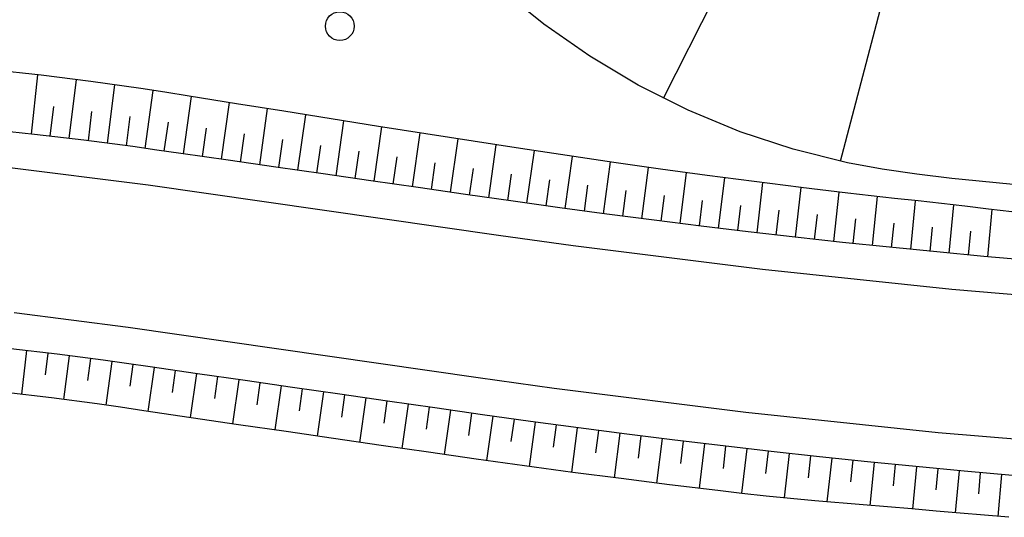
# Model space of a CAD drawing. Extents: x 0 to 1135, y 0 to 594.
# Tile 83 of 153: x 868 to 888, y 217 to 227. Entities that reach past the tile are written whole.
import ezdxf

# ---------------------------------------------------------------- set-up
doc = ezdxf.new("R2010")
doc.units = 0
doc.header["$LTSCALE"] = 2
doc.header["$MEASUREMENT"] = 0
doc.layers.add('Regenrückhaltebecken', color=15, linetype='CONTINUOUS')
doc.layers.add('Wege', color=15, linetype='CONTINUOUS')

msp = doc.modelspace()

# ---------------------------------------------------------------- linework, layer by layer
at = {"layer": 'Regenrückhaltebecken', "linetype": 'Continuous'}
for p, q in [((884.954, 224.229), (887.459, 233.81)), ((884.954, 224.229), (887.459, 233.81)), ((881.264, 225.543), (883.536, 230.035)), ((881.264, 225.543), (883.536, 230.035))]:
    msp.add_line(p, q, dxfattribs=at)
msp.add_lwpolyline([(888.77, 223.723), (888.272, 223.772), (887.774, 223.821), (887.276, 223.871), (886.547, 223.957), (885.82, 224.063), (885.098, 224.198), (883.969, 224.479), (882.863, 224.845), (881.782, 225.293), (880.737, 225.819), (879.729, 226.42), (878.767, 227.092), (877.855, 227.833), (876.999, 228.639), (876.204, 229.505)], dxfattribs=at)
msp.add_lwpolyline([(888.77, 223.723), (888.272, 223.772), (887.774, 223.821), (887.276, 223.871), (886.547, 223.957), (885.82, 224.063), (885.098, 224.198), (883.969, 224.479), (882.863, 224.845), (881.782, 225.293), (880.737, 225.819), (879.729, 226.42), (878.767, 227.092), (877.855, 227.833), (876.999, 228.639), (876.204, 229.505)], dxfattribs=at)
msp.add_circle((874.516, 227.048), 0.3, dxfattribs=at)
msp.add_circle((874.516, 227.048), 0.3, dxfattribs=at)
at = {"layer": 'Wege', "linetype": 'Continuous'}
for p, q in [((868.086, 224.796), (868.22, 226.032)), ((868.086, 224.796), (868.22, 226.032)), ((868.876, 224.704), (869.027, 225.935)), ((868.876, 224.704), (869.027, 225.935)), ((869.671, 224.605), (869.827, 225.826)), ((869.671, 224.605), (869.827, 225.826)), ((870.461, 224.497), (870.628, 225.706)), ((870.461, 224.497), (870.628, 225.706)), ((871.255, 224.383), (871.424, 225.58)), ((871.255, 224.383), (871.424, 225.58)), ((872.051, 224.269), (872.218, 225.453)), ((872.051, 224.269), (872.218, 225.453)), ((868.48, 224.751), (868.552, 225.368)), ((868.48, 224.751), (868.552, 225.368)), ((869.274, 224.656), (869.35, 225.269)), ((869.274, 224.656), (869.35, 225.269)), ((872.847, 224.154), (873.012, 225.326)), ((872.847, 224.154), (873.012, 225.326)), ((873.642, 224.04), (873.806, 225.199)), ((873.642, 224.04), (873.806, 225.199)), ((870.066, 224.552), (870.147, 225.16)), ((870.066, 224.552), (870.147, 225.16)), ((870.857, 224.441), (870.942, 225.042)), ((870.857, 224.441), (870.942, 225.042)), ((874.438, 223.925), (874.6, 225.072)), ((874.438, 223.925), (874.6, 225.072)), ((868.154, 224.788), (867.129, 224.895)), ((868.154, 224.788), (867.129, 224.895)), ((869.177, 224.668), (868.154, 224.788)), ((869.177, 224.668), (868.154, 224.788)), ((871.653, 224.326), (871.737, 224.921)), ((871.653, 224.326), (871.737, 224.921)), ((872.449, 224.211), (872.532, 224.801)), ((872.449, 224.211), (872.532, 224.801)), ((875.234, 223.811), (875.394, 224.946)), ((875.234, 223.811), (875.394, 224.946)), ((876.03, 223.696), (876.189, 224.82)), ((876.03, 223.696), (876.189, 224.82)), ((870.198, 224.534), (869.177, 224.668)), ((870.198, 224.534), (869.177, 224.668)), ((873.244, 224.097), (873.327, 224.68)), ((873.244, 224.097), (873.327, 224.68)), ((876.826, 223.582), (876.983, 224.696)), ((876.826, 223.582), (876.983, 224.696)), ((877.621, 223.467), (877.778, 224.573)), ((877.621, 223.467), (877.778, 224.573)), ((870.699, 224.463), (870.198, 224.534)), ((870.699, 224.463), (870.198, 224.534)), ((871.201, 224.391), (870.699, 224.463)), ((871.201, 224.391), (870.699, 224.463)), ((872.191, 224.249), (871.201, 224.391)), ((872.191, 224.249), (871.201, 224.391)), ((874.04, 223.982), (874.122, 224.559)), ((874.04, 223.982), (874.122, 224.559)), ((874.836, 223.868), (874.917, 224.438)), ((874.836, 223.868), (874.917, 224.438)), ((878.417, 223.353), (878.572, 224.45)), ((878.417, 223.353), (878.572, 224.45)), ((873.18, 224.106), (872.191, 224.249)), ((873.18, 224.106), (872.191, 224.249)), ((875.632, 223.753), (875.712, 224.318)), ((875.632, 223.753), (875.712, 224.318)), ((876.428, 223.639), (876.507, 224.198)), ((876.428, 223.639), (876.507, 224.198)), ((879.217, 223.242), (879.364, 224.33)), ((879.217, 223.242), (879.364, 224.33)), ((880.015, 223.134), (880.158, 224.214)), ((880.015, 223.134), (880.158, 224.214)), ((870.521, 223.731), (867.524, 224.102)), ((870.521, 223.731), (867.524, 224.102)), ((874.17, 223.964), (873.18, 224.106)), ((874.17, 223.964), (873.18, 224.106)), ((875.16, 223.821), (874.17, 223.964)), ((875.16, 223.821), (874.17, 223.964)), ((877.223, 223.524), (877.302, 224.08)), ((877.223, 223.524), (877.302, 224.08)), ((878.019, 223.41), (878.097, 223.961)), ((878.019, 223.41), (878.097, 223.961)), ((880.814, 223.03), (880.952, 224.101)), ((880.814, 223.03), (880.952, 224.101)), ((881.615, 222.928), (881.746, 223.992)), ((881.615, 222.928), (881.746, 223.992)), ((876.15, 223.679), (875.16, 223.821)), ((876.15, 223.679), (875.16, 223.821)), ((878.817, 223.297), (878.893, 223.844)), ((878.817, 223.297), (878.893, 223.844)), ((882.413, 222.831), (882.543, 223.885)), ((882.413, 222.831), (882.543, 223.885)), ((883.214, 222.735), (883.337, 223.782)), ((883.214, 222.735), (883.337, 223.782)), ((877.823, 222.68), (870.521, 223.731)), ((877.823, 222.68), (870.521, 223.731)), ((877.14, 223.536), (876.15, 223.679)), ((877.14, 223.536), (876.15, 223.679)), ((879.617, 223.187), (879.688, 223.73)), ((879.617, 223.187), (879.688, 223.73)), ((880.414, 223.082), (880.485, 223.619)), ((880.414, 223.082), (880.485, 223.619)), ((884.014, 222.643), (884.133, 223.682)), ((884.014, 222.643), (884.133, 223.682)), ((884.815, 222.555), (884.93, 223.586)), ((884.815, 222.555), (884.93, 223.586)), ((878.127, 223.394), (877.14, 223.536)), ((878.127, 223.394), (877.14, 223.536)), ((879.106, 223.257), (878.127, 223.394)), ((879.106, 223.257), (878.127, 223.394)), ((881.214, 222.979), (881.282, 223.512)), ((881.214, 222.979), (881.282, 223.512)), ((882.014, 222.879), (882.079, 223.408)), ((882.014, 222.879), (882.079, 223.408)), ((885.619, 222.47), (885.724, 223.494)), ((885.619, 222.47), (885.724, 223.494)), ((886.422, 222.388), (886.52, 223.406)), ((886.422, 222.388), (886.52, 223.406)), ((880.086, 223.125), (879.106, 223.257)), ((880.086, 223.125), (879.106, 223.257)), ((882.813, 222.782), (882.877, 223.308)), ((882.813, 222.782), (882.877, 223.308)), ((883.615, 222.689), (883.675, 223.21)), ((883.615, 222.689), (883.675, 223.21)), ((887.223, 222.31), (887.319, 223.317)), ((887.223, 222.31), (887.319, 223.317)), ((888.026, 222.234), (888.114, 223.223)), ((888.026, 222.234), (888.114, 223.223)), ((881.067, 222.997), (880.086, 223.125)), ((881.067, 222.997), (880.086, 223.125)), ((882.048, 222.874), (881.067, 222.997)), ((882.048, 222.874), (881.067, 222.997)), ((884.414, 222.599), (884.473, 223.117)), ((884.414, 222.599), (884.473, 223.117)), ((885.217, 222.512), (885.272, 223.026)), ((885.217, 222.512), (885.272, 223.026)), ((886.021, 222.428), (886.071, 222.939)), ((886.021, 222.428), (886.071, 222.939)), ((883.03, 222.757), (882.048, 222.874)), ((883.03, 222.757), (882.048, 222.874)), ((884.012, 222.644), (883.03, 222.757)), ((884.012, 222.644), (883.03, 222.757)), ((886.822, 222.348), (886.871, 222.855)), ((886.822, 222.348), (886.871, 222.855)), ((887.624, 222.272), (887.67, 222.771)), ((887.624, 222.272), (887.67, 222.771)), ((879.383, 222.462), (877.823, 222.68)), ((879.383, 222.462), (877.823, 222.68)), ((884.995, 222.536), (884.012, 222.644)), ((884.995, 222.536), (884.012, 222.644)), ((885.978, 222.433), (884.995, 222.536)), ((885.978, 222.433), (884.995, 222.536)), ((883.327, 221.967), (879.383, 222.462)), ((883.327, 221.967), (879.383, 222.462)), ((886.962, 222.335), (885.978, 222.433)), ((886.962, 222.335), (885.978, 222.433)), ((887.946, 222.241), (886.962, 222.335)), ((887.946, 222.241), (886.962, 222.335)), ((888.931, 222.153), (887.946, 222.241)), ((888.931, 222.153), (887.946, 222.241)), ((887.275, 221.551), (883.327, 221.967)), ((887.275, 221.551), (883.327, 221.967)), ((891.23, 221.214), (887.275, 221.551)), ((891.23, 221.214), (887.275, 221.551)), ((870.106, 220.76), (867.725, 221.063)), ((870.106, 220.76), (867.725, 221.063)), ((877.398, 219.711), (870.106, 220.76)), ((877.398, 219.711), (870.106, 220.76)), ((868.621, 220.202), (867.658, 220.316)), ((868.621, 220.202), (867.658, 220.316)), ((867.982, 220.279), (867.878, 219.366)), ((867.982, 220.279), (867.878, 219.366)), ((868.428, 220.226), (868.373, 219.769)), ((868.428, 220.226), (868.373, 219.769)), ((869.583, 220.076), (868.621, 220.202)), ((869.583, 220.076), (868.621, 220.202)), ((868.874, 220.17), (868.756, 219.258)), ((868.874, 220.17), (868.756, 219.258)), ((869.319, 220.112), (869.257, 219.656)), ((869.319, 220.112), (869.257, 219.656)), ((870.071, 220.007), (869.583, 220.076)), ((870.071, 220.007), (869.583, 220.076)), ((869.762, 220.051), (869.635, 219.139)), ((869.762, 220.051), (869.635, 219.139)), ((870.56, 219.937), (870.071, 220.007)), ((870.56, 219.937), (870.071, 220.007)), ((870.204, 219.988), (870.14, 219.532)), ((870.204, 219.988), (870.14, 219.532)), ((870.645, 219.925), (870.517, 219.01)), ((870.645, 219.925), (870.517, 219.01)), ((871.55, 219.794), (870.56, 219.937)), ((871.55, 219.794), (870.56, 219.937)), ((871.086, 219.861), (871.022, 219.403)), ((871.086, 219.861), (871.022, 219.403)), ((871.528, 219.798), (871.4, 218.881)), ((871.528, 219.798), (871.4, 218.881)), ((872.54, 219.652), (871.55, 219.794)), ((872.54, 219.652), (871.55, 219.794)), ((871.969, 219.734), (871.905, 219.275)), ((871.969, 219.734), (871.905, 219.275)), ((872.41, 219.671), (872.282, 218.751)), ((872.41, 219.671), (872.282, 218.751)), ((873.529, 219.51), (872.54, 219.652)), ((873.529, 219.51), (872.54, 219.652)), ((878.984, 219.489), (877.398, 219.711)), ((878.984, 219.489), (877.398, 219.711)), ((872.852, 219.607), (872.787, 219.147)), ((872.852, 219.607), (872.787, 219.147)), ((873.293, 219.544), (873.164, 218.621)), ((873.293, 219.544), (873.164, 218.621)), ((874.519, 219.367), (873.529, 219.51)), ((874.519, 219.367), (873.529, 219.51)), ((873.734, 219.48), (873.67, 219.018)), ((873.734, 219.48), (873.67, 219.018)), ((882.982, 218.987), (878.984, 219.489)), ((882.982, 218.987), (878.984, 219.489)), ((868.508, 219.29), (867.556, 219.403)), ((868.508, 219.29), (867.556, 219.403)), ((869.457, 219.164), (868.508, 219.29)), ((869.457, 219.164), (868.508, 219.29)), ((874.175, 219.417), (874.046, 218.491)), ((874.175, 219.417), (874.046, 218.491)), ((875.509, 219.225), (874.519, 219.367)), ((875.509, 219.225), (874.519, 219.367)), ((874.617, 219.353), (874.552, 218.89)), ((874.617, 219.353), (874.552, 218.89)), ((875.058, 219.29), (874.929, 218.362)), ((875.058, 219.29), (874.929, 218.362)), ((869.943, 219.095), (869.457, 219.164)), ((869.943, 219.095), (869.457, 219.164)), ((870.428, 219.023), (869.943, 219.095)), ((870.428, 219.023), (869.943, 219.095)), ((871.418, 218.878), (870.428, 219.023)), ((871.418, 218.878), (870.428, 219.023)), ((875.499, 219.226), (875.435, 218.762)), ((875.499, 219.226), (875.435, 218.762)), ((876.499, 219.082), (875.509, 219.225)), ((876.499, 219.082), (875.509, 219.225)), ((875.941, 219.163), (875.811, 218.235)), ((875.941, 219.163), (875.811, 218.235)), ((876.382, 219.099), (876.317, 218.636)), ((876.382, 219.099), (876.317, 218.636)), ((877.491, 218.94), (876.499, 219.082)), ((877.491, 218.94), (876.499, 219.082)), ((876.823, 219.036), (876.694, 218.109)), ((876.823, 219.036), (876.694, 218.109)), ((872.407, 218.732), (871.418, 218.878)), ((872.407, 218.732), (871.418, 218.878)), ((877.265, 218.972), (877.2, 218.509)), ((877.265, 218.972), (877.2, 218.509)), ((878.492, 218.799), (877.491, 218.94)), ((878.492, 218.799), (877.491, 218.94)), ((877.706, 218.909), (877.577, 217.983)), ((877.706, 218.909), (877.577, 217.983)), ((878.148, 218.847), (878.083, 218.384)), ((878.148, 218.847), (878.083, 218.384)), ((886.99, 218.564), (882.982, 218.987)), ((886.99, 218.564), (882.982, 218.987)), ((873.397, 218.587), (872.407, 218.732)), ((873.397, 218.587), (872.407, 218.732)), ((878.588, 218.786), (878.462, 217.86)), ((878.588, 218.786), (878.462, 217.86)), ((879.494, 218.664), (878.492, 218.799)), ((879.494, 218.664), (878.492, 218.799)), ((879.028, 218.726), (878.966, 218.263)), ((879.028, 218.726), (878.966, 218.263)), ((879.468, 218.667), (879.349, 217.74)), ((879.468, 218.667), (879.349, 217.74)), ((880.497, 218.533), (879.494, 218.664)), ((880.497, 218.533), (879.494, 218.664)), ((874.386, 218.441), (873.397, 218.587)), ((874.386, 218.441), (873.397, 218.587)), ((875.375, 218.297), (874.386, 218.441)), ((875.375, 218.297), (874.386, 218.441)), ((879.91, 218.61), (879.85, 218.146)), ((879.91, 218.61), (879.85, 218.146)), ((880.352, 218.552), (880.233, 217.625)), ((880.352, 218.552), (880.233, 217.625)), ((881.501, 218.408), (880.497, 218.533)), ((881.501, 218.408), (880.497, 218.533)), ((880.795, 218.496), (880.735, 218.032)), ((880.795, 218.496), (880.735, 218.032)), ((881.235, 218.441), (881.119, 217.513)), ((881.235, 218.441), (881.119, 217.513)), ((882.505, 218.287), (881.501, 218.408)), ((882.505, 218.287), (881.501, 218.408)), ((891.006, 218.223), (886.99, 218.564)), ((891.006, 218.223), (886.99, 218.564)), ((876.365, 218.156), (875.375, 218.297)), ((876.365, 218.156), (875.375, 218.297)), ((881.676, 218.387), (881.62, 217.922)), ((881.676, 218.387), (881.62, 217.922)), ((882.117, 218.334), (882.008, 217.405)), ((882.117, 218.334), (882.008, 217.405)), ((883.509, 218.172), (882.505, 218.287)), ((883.509, 218.172), (882.505, 218.287)), ((882.56, 218.281), (882.505, 217.816)), ((882.56, 218.281), (882.505, 217.816)), ((883.003, 218.23), (882.893, 217.3)), ((883.003, 218.23), (882.893, 217.3)), ((877.359, 218.014), (876.365, 218.156)), ((877.359, 218.014), (876.365, 218.156)), ((878.365, 217.873), (877.359, 218.014)), ((878.365, 217.873), (877.359, 218.014)), ((883.444, 218.179), (883.391, 217.715)), ((883.444, 218.179), (883.391, 217.715)), ((884.514, 218.061), (883.509, 218.172)), ((884.514, 218.061), (883.509, 218.172)), ((883.886, 218.13), (883.783, 217.204)), ((883.886, 218.13), (883.783, 217.204)), ((884.327, 218.082), (884.278, 217.622)), ((884.327, 218.082), (884.278, 217.622)), ((885.52, 217.956), (884.514, 218.061)), ((885.52, 217.956), (884.514, 218.061)), ((884.771, 218.035), (884.673, 217.122)), ((884.771, 218.035), (884.673, 217.122)), ((879.371, 217.737), (878.365, 217.873)), ((879.371, 217.737), (878.365, 217.873)), ((885.212, 217.988), (885.165, 217.536)), ((885.212, 217.988), (885.165, 217.536)), ((886.526, 217.856), (885.52, 217.956)), ((886.526, 217.856), (885.52, 217.956)), ((885.654, 217.943), (885.565, 217.045)), ((885.654, 217.943), (885.565, 217.045)), ((886.096, 217.899), (886.053, 217.453)), ((886.096, 217.899), (886.053, 217.453)), ((886.54, 217.854), (886.455, 216.971)), ((886.54, 217.854), (886.455, 216.971)), ((887.533, 217.76), (886.526, 217.856)), ((887.533, 217.76), (886.526, 217.856)), ((886.984, 217.812), (886.941, 217.372)), ((886.984, 217.812), (886.941, 217.372)), ((880.379, 217.606), (879.371, 217.737)), ((880.379, 217.606), (879.371, 217.737)), ((881.387, 217.48), (880.379, 217.606)), ((881.387, 217.48), (880.379, 217.606)), ((887.426, 217.77), (887.345, 216.893)), ((887.426, 217.77), (887.345, 216.893)), ((888.54, 217.67), (887.533, 217.76)), ((888.54, 217.67), (887.533, 217.76)), ((887.868, 217.73), (887.83, 217.292)), ((887.868, 217.73), (887.83, 217.292)), ((888.311, 217.691), (888.237, 216.817)), ((888.311, 217.691), (888.237, 216.817)), ((882.396, 217.359), (881.387, 217.48)), ((882.396, 217.359), (881.387, 217.48)), ((882.9, 217.299), (882.396, 217.359)), ((882.9, 217.299), (882.396, 217.359)), ((883.405, 217.243), (882.9, 217.299)), ((883.405, 217.243), (882.9, 217.299)), ((883.91, 217.192), (883.405, 217.243)), ((883.91, 217.192), (883.405, 217.243)), ((884.416, 217.145), (883.91, 217.192)), ((884.416, 217.145), (883.91, 217.192)), ((885.428, 217.056), (884.416, 217.145)), ((885.428, 217.056), (884.416, 217.145)), ((885.934, 217.015), (885.428, 217.056)), ((885.934, 217.015), (885.428, 217.056)), ((886.441, 216.973), (885.934, 217.015)), ((886.441, 216.973), (885.934, 217.015)), ((886.947, 216.928), (886.441, 216.973)), ((886.947, 216.928), (886.441, 216.973)), ((887.452, 216.883), (886.947, 216.928)), ((887.452, 216.883), (886.947, 216.928)), ((888.465, 216.799), (887.452, 216.883)), ((888.465, 216.799), (887.452, 216.883))]:
    msp.add_line(p, q, dxfattribs=at)
for points in [[(884.133, 223.682), (883.153, 223.805), (882.177, 223.933), (881.203, 224.066), (880.229, 224.203), (879.256, 224.346), (878.284, 224.494), (877.299, 224.647), (876.311, 224.801), (875.323, 224.957), (874.336, 225.115), (873.348, 225.273), (872.361, 225.43), (871.373, 225.588), (870.869, 225.668), (870.365, 225.747), (869.329, 225.896), (868.291, 226.024), (867.25, 226.135)], [(884.133, 223.682), (883.153, 223.805), (882.177, 223.933), (881.203, 224.066), (880.229, 224.203), (879.256, 224.346), (878.284, 224.494), (877.299, 224.647), (876.311, 224.801), (875.323, 224.957), (874.336, 225.115), (873.348, 225.273), (872.361, 225.43), (871.373, 225.588), (870.869, 225.668), (870.365, 225.747), (869.329, 225.896), (868.291, 226.024), (867.25, 226.135)], [(889.015, 223.12), (888.037, 223.232), (887.549, 223.289), (887.06, 223.346), (886.571, 223.4), (886.082, 223.453), (885.105, 223.565), (884.129, 223.683)], [(889.015, 223.12), (888.037, 223.232), (887.549, 223.289), (887.06, 223.346), (886.571, 223.4), (886.082, 223.453), (885.105, 223.565), (884.129, 223.683)]]:
    msp.add_lwpolyline(points, dxfattribs=at)

doc.saveas('drawing.dxf')
